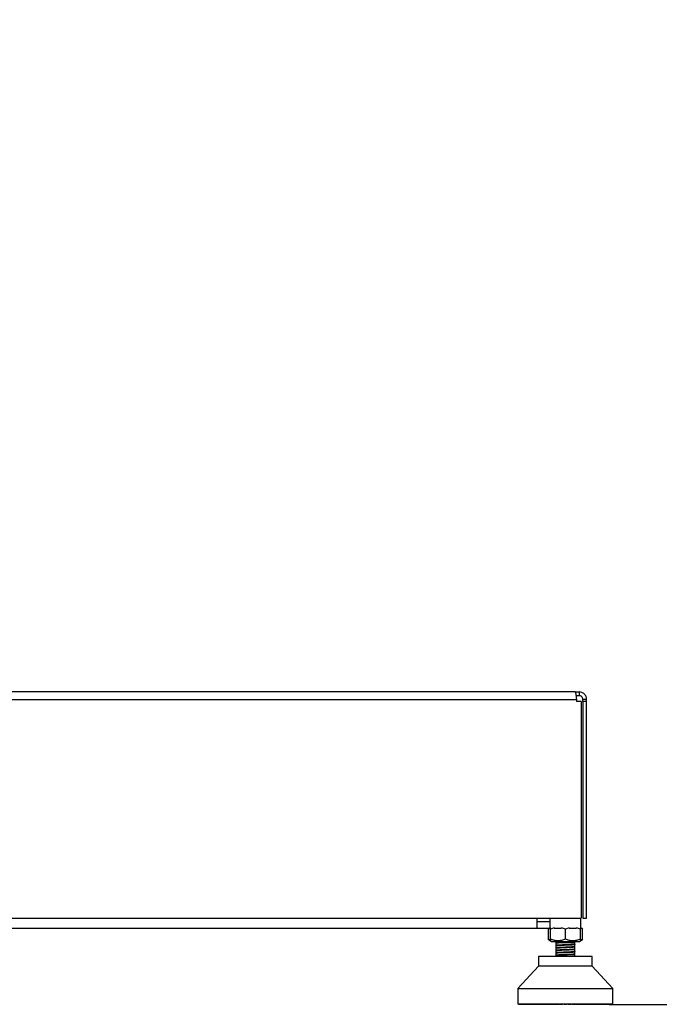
# Model space of a CAD drawing. Header units: millimetres. Extents: x 20 to 26059, y 28 to 17638.
# Tile 9 of 73: x 9405 to 10084, y 1897 to 2941. Entities that reach past the tile are written whole.
import ezdxf

# ---------------------------------------------------------------- set-up
doc = ezdxf.new("R2010")
doc.units = ezdxf.units.MM
doc.layers.add('COMPONENT_GEOMETRY', color=7, linetype='Continuous')
doc.styles.add('SLDTEXTSTYLE0', font='TXT', dxfattribs={"width": 0.75})
doc.dimstyles.new('SLDDIMSTYLE0', dxfattribs={"dimtxt": 150, "dimasz": 6.604, "dimexe": 0, "dimexo": 0.0625, "dimgap": 37.5, "dimtad": 0, "dimtih": 1, "dimtoh": 1, "dimdec": 0, "dimlfac": 0.5, "dimrnd": 1e-09, "dimzin": 12, "dimdsep": 46, "dimtxsty": 'SLDTEXTSTYLE0', "dimsah": 1, "dimcen": 0.09, "dimadec": 0, "dimazin": 3, "dimtfac": 1, "dimtdec": 0, "dimtofl": 0, "dimtmove": 0, "dimatfit": 3, "dimfxl": 1, "dimfrac": 2, "dimtolj": 1, "dimtzin": 12, "dimarcsym": 0})

# ---------------------------------------------------------------- blocks, each defined once
blk = doc.blocks.new('_D_3')
at = {"layer": 'COMPONENT_GEOMETRY', "color": 7, "ltscale": 2}
for p, q in [((14297, 6769.3), (14297, 4452.2)), ((14297, 1897), (14297, 4214.1)), ((10030.4, 1897), (14303.3, 1897))]:
    blk.add_line(p, q, dxfattribs=at)
for points in [[(14297, 6769.3), (14296, 6762.7), (14298, 6762.7)], [(14297, 1897), (14298, 1903.6), (14296, 1903.6)]]:
    blk.add_solid(points, dxfattribs=at)
at = {"layer": 'COMPONENT_GEOMETRY', "color": 7, "ltscale": 2, "insert": (14075.3, 4407.5), "char_height": 150, "attachment_point": 1, "style": 'SLDTEXTSTYLE0'}
blk.add_mtext('2436', dxfattribs=at)

msp = doc.modelspace()

# ---------------------------------------------------------------- linework, layer by layer
at = {"color": 7, "linetype": 'Continuous', "lineweight": 25, "ltscale": 2}
for p, q in [((9994.46, 2228.33), (8202.46, 2228.33)), ((9994.46, 2228.33), (9998.46, 2228.33)), ((9995.31, 2224.33), (9998.46, 2224.33)), ((9998.46, 2228.33), (9998.46, 2224.33)), ((8201.29, 2220.33), (9995.63, 2220.33)), ((9995.63, 2220.33), (9995.63, 2217.93)), ((10000.83, 2217.93), (9995.63, 2217.93)), ((10000.83, 2217.93), (10000.83, 1988.33)), ((10006.46, 2220.33), (10002.46, 2220.33)), ((10002.46, 2217.93), (10002.46, 2220.33)), ((10002.46, 2217.93), (10002.46, 1988.33)), ((10006.46, 2217.93), (10002.46, 2217.93)), ((10006.46, 2217.93), (10006.46, 2220.33)), ((10006.46, 1988.33), (10006.46, 2217.93)), ((8196.09, 1988.33), (10000.83, 1988.33)), ((9953.96, 1977.33), (9953.96, 1988.33)), ((9965.46, 1984.33), (9953.96, 1984.33)), ((9967.5, 1988.33), (9967.5, 1977.33)), ((10000.5, 1977.33), (10000.5, 1988.33)), ((10002.46, 1988.33), (10006.46, 1988.33)), ((9953.96, 1977.33), (8242.96, 1977.33)), ((9965.46, 1977.33), (9953.96, 1977.33)), ((9967.54, 1977.49), (9965.46, 1977.33)), ((9966.68, 1977.38), (9965.66, 1976.59)), ((9967.41, 1977.65), (9965.67, 1976.6)), ((9965.67, 1976.6), (9965.67, 1966.18)), ((9968.13, 1977.33), (9967.5, 1977.33)), ((9972.16, 1978.01), (9968.13, 1976.6)), ((9968.13, 1966.18), (9968.13, 1976.6)), ((9979.96, 1977.33), (9972.17, 1977.33)), ((9984, 1976.6), (9979.97, 1978.01)), ((9988.04, 1978.01), (9984, 1976.6)), ((9984, 1966.18), (9984, 1976.6)), ((9995.84, 1977.33), (9988.07, 1977.33)), ((9999.88, 1976.6), (9995.84, 1978.01)), ((9999.88, 1978.01), (9999.88, 1976.6)), ((10000.5, 1977.33), (9999.88, 1977.33)), ((9999.88, 1966.18), (9999.88, 1976.6)), ((10002.35, 1976.59), (10000.5, 1978.03)), ((10002.33, 1976.6), (10000.58, 1977.66)), ((10002.33, 1966.18), (10002.33, 1976.6)), ((9965.66, 1966.19), (9968.13, 1964.26)), ((9968.13, 1964.26), (9969.16, 1963.45)), ((9969.16, 1963.45), (9984, 1963.45)), ((9974, 1963.45), (9974, 1962.18)), ((9984, 1963.45), (9998.84, 1963.45)), ((9994, 1962.18), (9994, 1963.45)), ((9998.84, 1963.45), (9999.88, 1964.26)), ((9999.88, 1964.26), (10002.35, 1966.19)), ((9973.87, 1953.5), (9973.99, 1953.47)), ((9973.89, 1954.12), (9974.07, 1954.09)), ((9974, 1962.18), (9974, 1962.04)), ((9974.63, 1962.18), (9974, 1962.18)), ((9974, 1962.04), (9974, 1961.88)), ((9974, 1961.88), (9974, 1959.43)), ((9974, 1961.38), (9974, 1961.23)), ((9974, 1959.43), (9974, 1959.38)), ((9974, 1959.28), (9974, 1956.83)), ((9974, 1956.83), (9974, 1956.78)), ((9974, 1956.68), (9974, 1954.23)), ((9974, 1954.22), (9974, 1954.17)), ((9974, 1954.07), (9974, 1951.64)), ((9994, 1962.18), (9976.54, 1962.18)), ((9994, 1960.73), (9994, 1962.18)), ((9994, 1958.13), (9994, 1960.56)), ((9994, 1957.98), (9994, 1958.03)), ((9994, 1955.53), (9994, 1957.97)), ((9994, 1955.37), (9994, 1955.42)), ((9994, 1952.92), (9994, 1955.37)), ((9994, 1952.77), (9994, 1952.82)), ((9994, 1950.32), (9994, 1952.77)), ((9994.04, 1960.68), (9994.13, 1960.65)), ((9955.65, 1947.58), (9955.65, 1937.35)), ((10012.35, 1947.58), (9955.65, 1947.58)), ((9973.87, 1950.89), (9973.98, 1950.86)), ((9974, 1951.62), (9974, 1951.57)), ((9974, 1951.47), (9974, 1949.02)), ((9974, 1949.02), (9974, 1948.97)), ((9974, 1948.86), (9974, 1947.58)), ((9994.06, 1947.61), (9993.95, 1947.58)), ((9994, 1950.17), (9994, 1950.22)), ((9994, 1947.72), (9994, 1950.17)), ((9994.04, 1947.67), (9994.13, 1947.63)), ((10012.35, 1937.35), (10012.35, 1947.58)), ((9955.65, 1937.35), (9933.58, 1913.73)), ((10012.35, 1937.35), (9955.65, 1937.35)), ((10034.42, 1913.73), (10012.35, 1937.35)), ((9933.58, 1913.73), (9933.58, 1897.66)), ((9933.58, 1913.73), (10034.42, 1913.73)), ((10034.42, 1897.66), (10034.42, 1913.73)), ((9933.58, 1897.66), (10034.42, 1897.66)), ((9934.26, 1897.66), (9934.26, 1897.35)), ((9934.26, 1897.35), (9934.58, 1897.03)), ((9934.36, 1897.35), (9934.36, 1897.66)), ((9934.36, 1897.35), (9934.59, 1897.35)), ((9934.7, 1897.03), (9934.36, 1897.35)), ((9934.58, 1897.03), (9934.7, 1897.03)), ((9934.59, 1897.66), (9934.59, 1897.35)), ((9934.59, 1897.35), (9934.88, 1897.03)), ((9934.7, 1897.03), (9934.88, 1897.03)), ((9934.87, 1897.35), (9934.87, 1897.66)), ((9934.87, 1897.35), (9935.34, 1897.35)), ((9935.25, 1897.03), (9934.87, 1897.35)), ((9934.88, 1897.03), (9935.25, 1897.03)), ((9935.25, 1897.03), (9935.6, 1897.03)), ((9935.34, 1897.66), (9935.34, 1897.35)), ((9935.34, 1897.35), (9935.6, 1897.03)), ((9935.6, 1897.03), (9936.2, 1897.03)), ((9935.81, 1897.35), (9935.81, 1897.66)), ((9936.2, 1897.03), (9935.81, 1897.35)), ((9935.81, 1897.35), (9936.51, 1897.35)), ((9936.2, 1897.03), (9936.73, 1897.03)), ((9936.51, 1897.66), (9936.51, 1897.35)), ((9936.51, 1897.35), (9936.73, 1897.03)), ((9936.73, 1897.03), (9937.57, 1897.03)), ((9937.16, 1897.35), (9937.16, 1897.66)), ((9937.57, 1897.03), (9937.16, 1897.35)), ((9937.16, 1897.35), (9938.08, 1897.35)), ((9937.57, 1897.03), (9938.26, 1897.03)), ((9938.08, 1897.66), (9938.08, 1897.35)), ((9938.08, 1897.35), (9938.26, 1897.03)), ((9938.26, 1897.03), (9939.34, 1897.03)), ((9938.91, 1897.35), (9938.91, 1897.66)), ((9938.91, 1897.35), (9940.04, 1897.35)), ((9939.34, 1897.03), (9938.91, 1897.35)), ((9939.34, 1897.03), (9940.18, 1897.03)), ((9940.04, 1897.66), (9940.04, 1897.35)), ((9940.04, 1897.35), (9940.18, 1897.03)), ((9940.18, 1897.03), (9941.48, 1897.03)), ((9941.04, 1897.35), (9941.04, 1897.66)), ((9941.04, 1897.35), (9942.38, 1897.35)), ((9941.48, 1897.03), (9941.04, 1897.35)), ((9941.48, 1897.03), (9942.48, 1897.03)), ((9942.38, 1897.66), (9942.38, 1897.35)), ((9942.38, 1897.35), (9942.48, 1897.03)), ((9942.48, 1897.03), (9943.99, 1897.03)), ((9943.54, 1897.35), (9943.54, 1897.66)), ((9943.99, 1897.03), (9943.54, 1897.35)), ((9943.54, 1897.35), (9945.07, 1897.35)), ((9943.99, 1897.03), (9945.14, 1897.03)), ((9945.07, 1897.66), (9945.07, 1897.35)), ((9945.07, 1897.35), (9945.14, 1897.03)), ((9945.14, 1897.03), (9946.84, 1897.03)), ((9946.39, 1897.35), (9946.39, 1897.66)), ((9946.39, 1897.35), (9948.1, 1897.35)), ((9946.84, 1897.03), (9946.39, 1897.35)), ((9946.84, 1897.03), (9948.12, 1897.03)), ((9948.1, 1897.66), (9948.1, 1897.35)), ((9948.1, 1897.35), (9948.12, 1897.03)), ((9948.12, 1897.03), (9950, 1897.03)), ((9949.55, 1897.35), (9949.55, 1897.66)), ((9949.55, 1897.35), (9951.43, 1897.35)), ((9950, 1897.03), (9949.55, 1897.35)), ((9950, 1897.03), (9951.41, 1897.03)), ((9951.43, 1897.35), (9951.41, 1897.03)), ((9951.41, 1897.03), (9953.46, 1897.03)), ((9951.43, 1897.66), (9951.43, 1897.35)), ((9953.01, 1897.35), (9953.01, 1897.66)), ((9953.01, 1897.35), (9955.04, 1897.35)), ((9953.46, 1897.03), (9953.01, 1897.35)), ((9953.46, 1897.03), (9954.98, 1897.03)), ((9955.04, 1897.35), (9954.98, 1897.03)), ((9954.98, 1897.03), (9957.17, 1897.03)), ((9955.04, 1897.66), (9955.04, 1897.35)), ((9956.74, 1897.35), (9956.74, 1897.66)), ((9957.17, 1897.03), (9956.74, 1897.35)), ((9956.74, 1897.35), (9958.9, 1897.35)), ((9957.17, 1897.03), (9958.79, 1897.03)), ((9958.9, 1897.35), (9958.79, 1897.03)), ((9958.79, 1897.03), (9961.12, 1897.03)), ((9958.9, 1897.66), (9958.9, 1897.35)), ((9960.69, 1897.35), (9960.69, 1897.66)), ((9960.69, 1897.35), (9962.97, 1897.35)), ((9961.12, 1897.03), (9960.69, 1897.35)), ((9961.12, 1897.03), (9962.82, 1897.03)), ((9962.97, 1897.35), (9962.82, 1897.03)), ((9962.82, 1897.03), (9965.26, 1897.03)), ((9962.97, 1897.66), (9962.97, 1897.35)), ((9964.85, 1897.35), (9964.85, 1897.66)), ((9964.85, 1897.35), (9967.22, 1897.35)), ((9965.26, 1897.03), (9964.85, 1897.35)), ((9965.26, 1897.03), (9967.04, 1897.03)), ((9967.22, 1897.35), (9967.04, 1897.03)), ((9967.04, 1897.03), (9969.1, 1897.03)), ((9967.22, 1897.66), (9967.22, 1897.35)), ((9969.1, 1897.03), (9969.34, 1897.09)), ((9969.17, 1897.35), (9969.17, 1897.66)), ((9969.17, 1897.35), (9971.61, 1897.35)), ((9969.56, 1897.03), (9969.17, 1897.35)), ((9969.56, 1897.03), (9971.39, 1897.03)), ((9971.61, 1897.35), (9971.39, 1897.03)), ((9971.39, 1897.03), (9972.96, 1897.03)), ((9971.61, 1897.66), (9971.61, 1897.35)), ((9971.61, 1897.35), (9973.35, 1897.35)), ((9972.96, 1897.03), (9973.35, 1897.35)), ((9973.35, 1897.35), (9973.35, 1897.66)), ((9973.61, 1897.35), (9973.61, 1897.66)), ((9973.61, 1897.35), (9976.11, 1897.35)), ((9973.98, 1897.03), (9973.61, 1897.35)), ((9973.98, 1897.03), (9975.86, 1897.03)), ((9976.11, 1897.35), (9975.86, 1897.03)), ((9975.86, 1897.03), (9976.91, 1897.03)), ((9976.11, 1897.66), (9976.11, 1897.35)), ((9976.11, 1897.35), (9977.28, 1897.35)), ((9976.91, 1897.03), (9977.28, 1897.35)), ((9977.28, 1897.35), (9977.28, 1897.66)), ((9978.15, 1897.35), (9978.15, 1897.66)), ((9978.49, 1897.03), (9978.15, 1897.35)), ((9978.15, 1897.35), (9980.68, 1897.35)), ((9978.49, 1897.03), (9980.39, 1897.03)), ((9980.68, 1897.35), (9980.39, 1897.03)), ((9980.39, 1897.03), (9980.92, 1897.03)), ((9980.68, 1897.66), (9980.68, 1897.35)), ((9980.68, 1897.35), (9981.26, 1897.35)), ((9980.92, 1897.03), (9981.26, 1897.35)), ((9981.26, 1897.35), (9981.26, 1897.66)), ((9982.73, 1897.35), (9982.73, 1897.66)), ((9982.73, 1897.35), (9985.27, 1897.35)), ((9983.05, 1897.03), (9982.73, 1897.35)), ((9983.05, 1897.03), (9984.95, 1897.03)), ((9985.27, 1897.35), (9984.95, 1897.03)), ((9985.27, 1897.66), (9985.27, 1897.35)), ((9986.74, 1897.35), (9986.74, 1897.66)), ((9987.09, 1897.03), (9986.74, 1897.35)), ((9986.74, 1897.35), (9987.33, 1897.35)), ((9987.09, 1897.03), (9987.61, 1897.03)), ((9987.33, 1897.35), (9987.33, 1897.66)), ((9987.61, 1897.03), (9987.33, 1897.35)), ((9987.33, 1897.35), (9989.86, 1897.35)), ((9987.61, 1897.03), (9989.51, 1897.03)), ((9989.86, 1897.35), (9989.51, 1897.03)), ((9989.86, 1897.66), (9989.86, 1897.35)), ((9990.73, 1897.35), (9990.73, 1897.66)), ((9990.73, 1897.35), (9991.89, 1897.35)), ((9991.1, 1897.03), (9990.73, 1897.35)), ((9991.1, 1897.03), (9992.15, 1897.03)), ((9991.89, 1897.35), (9991.89, 1897.66)), ((9991.89, 1897.35), (9994.39, 1897.35)), ((9992.15, 1897.03), (9991.89, 1897.35)), ((9992.15, 1897.03), (9994.02, 1897.03)), ((9994.39, 1897.35), (9994.02, 1897.03)), ((9994.39, 1897.66), (9994.39, 1897.35)), ((9994.65, 1897.35), (9994.65, 1897.66)), ((9995.05, 1897.03), (9994.65, 1897.35)), ((9994.65, 1897.35), (9996.39, 1897.35)), ((9995.05, 1897.03), (9996.61, 1897.03)), ((9996.39, 1897.35), (9996.39, 1897.66)), ((9996.61, 1897.03), (9996.39, 1897.35)), ((9996.39, 1897.35), (9998.84, 1897.35)), ((9996.61, 1897.03), (9998.44, 1897.03)), ((9998.84, 1897.35), (9998.44, 1897.03)), ((9998.9, 1897.03), (9998.62, 1897.12)), ((9998.84, 1897.66), (9998.84, 1897.35)), ((9998.9, 1897.03), (10000.97, 1897.03)), ((10000.79, 1897.35), (10000.79, 1897.66)), ((10000.79, 1897.35), (10003.15, 1897.35)), ((10000.97, 1897.03), (10000.79, 1897.35)), ((10000.97, 1897.03), (10002.74, 1897.03)), ((10003.15, 1897.35), (10002.74, 1897.03)), ((10002.74, 1897.03), (10005.18, 1897.03)), ((10003.15, 1897.66), (10003.15, 1897.35)), ((10005.04, 1897.35), (10005.04, 1897.66)), ((10005.18, 1897.03), (10005.04, 1897.35)), ((10005.04, 1897.35), (10007.31, 1897.35)), ((10005.18, 1897.03), (10006.88, 1897.03)), ((10007.31, 1897.35), (10006.88, 1897.03)), ((10006.88, 1897.03), (10009.21, 1897.03)), ((10007.31, 1897.66), (10007.31, 1897.35)), ((10009.11, 1897.35), (10009.11, 1897.66)), ((10009.11, 1897.35), (10011.27, 1897.35)), ((10009.21, 1897.03), (10009.11, 1897.35)), ((10009.21, 1897.03), (10010.83, 1897.03)), ((10011.27, 1897.35), (10010.83, 1897.03)), ((10010.83, 1897.03), (10013.03, 1897.03)), ((10011.27, 1897.66), (10011.27, 1897.35)), ((10012.96, 1897.35), (10012.96, 1897.66)), ((10012.96, 1897.35), (10014.99, 1897.35)), ((10013.03, 1897.03), (10012.96, 1897.35)), ((10013.03, 1897.03), (10014.55, 1897.03)), ((10014.99, 1897.35), (10014.55, 1897.03)), ((10014.55, 1897.03), (10016.59, 1897.03)), ((10014.99, 1897.66), (10014.99, 1897.35)), ((10016.57, 1897.35), (10016.57, 1897.66)), ((10016.59, 1897.03), (10016.57, 1897.35)), ((10016.57, 1897.35), (10018.45, 1897.35)), ((10016.59, 1897.03), (10018, 1897.03)), ((10018.45, 1897.35), (10018, 1897.03)), ((10018, 1897.03), (10019.88, 1897.03)), ((10018.45, 1897.66), (10018.45, 1897.35)), ((10019.88, 1897.03), (10019.91, 1897.35)), ((10019.88, 1897.03), (10021.17, 1897.03)), ((10019.91, 1897.35), (10019.91, 1897.66)), ((10019.91, 1897.35), (10021.62, 1897.35)), ((10021.62, 1897.35), (10021.17, 1897.03)), ((10021.17, 1897.03), (10022.87, 1897.03)), ((10021.62, 1897.66), (10021.62, 1897.35)), ((10022.87, 1897.03), (10022.93, 1897.35)), ((10022.87, 1897.03), (10024.02, 1897.03)), ((10022.93, 1897.35), (10022.93, 1897.66)), ((10022.93, 1897.35), (10024.46, 1897.35)), ((10024.46, 1897.35), (10024.02, 1897.03)), ((10024.02, 1897.03), (10025.52, 1897.03)), ((10024.46, 1897.66), (10024.46, 1897.35)), ((10025.52, 1897.03), (10025.62, 1897.35)), ((10025.52, 1897.03), (10026.52, 1897.03)), ((10025.62, 1897.35), (10025.62, 1897.66)), ((10025.62, 1897.35), (10026.96, 1897.35)), ((10026.96, 1897.35), (10026.52, 1897.03)), ((10026.52, 1897.03), (10027.82, 1897.03)), ((10026.96, 1897.66), (10026.96, 1897.35)), ((10027.82, 1897.03), (10027.96, 1897.35)), ((10027.82, 1897.03), (10028.67, 1897.03)), ((10027.96, 1897.35), (10027.96, 1897.66)), ((10027.96, 1897.35), (10029.09, 1897.35)), ((10029.09, 1897.35), (10028.67, 1897.03)), ((10028.67, 1897.03), (10029.74, 1897.03)), ((10029.09, 1897.66), (10029.09, 1897.35)), ((10029.74, 1897.03), (10029.93, 1897.35)), ((10029.74, 1897.03), (10030.43, 1897.03)), ((10029.93, 1897.35), (10029.93, 1897.66)), ((10029.93, 1897.35), (10030.84, 1897.35)), ((10030.84, 1897.35), (10030.43, 1897.03)), ((10030.43, 1897.03), (10031.28, 1897.03)), ((10030.84, 1897.66), (10030.84, 1897.35)), ((10031.28, 1897.03), (10031.5, 1897.35)), ((10031.28, 1897.03), (10031.8, 1897.03)), ((10031.5, 1897.35), (10031.5, 1897.66)), ((10031.5, 1897.35), (10032.19, 1897.35)), ((10032.19, 1897.35), (10031.8, 1897.03)), ((10031.8, 1897.03), (10032.41, 1897.03)), ((10032.19, 1897.66), (10032.19, 1897.35)), ((10032.41, 1897.03), (10032.66, 1897.35)), ((10032.41, 1897.03), (10032.76, 1897.03)), ((10032.66, 1897.35), (10032.66, 1897.66)), ((10032.66, 1897.35), (10033.13, 1897.35)), ((10033.13, 1897.35), (10032.76, 1897.03)), ((10032.76, 1897.03), (10033.13, 1897.03)), ((10033.13, 1897.66), (10033.13, 1897.35)), ((10033.13, 1897.03), (10033.41, 1897.35)), ((10033.13, 1897.03), (10033.3, 1897.03)), ((10033.65, 1897.35), (10033.3, 1897.03)), ((10033.3, 1897.03), (10033.43, 1897.03)), ((10033.41, 1897.35), (10033.41, 1897.66)), ((10033.41, 1897.35), (10033.65, 1897.35)), ((10033.43, 1897.03), (10033.74, 1897.35)), ((10033.65, 1897.66), (10033.65, 1897.35)), ((10033.74, 1897.35), (10033.74, 1897.66))]:
    msp.add_line(p, q, dxfattribs=at)
at = {"color": 8, "linetype": 'Continuous', "lineweight": 25, "ltscale": 2}
for p, q in [((9934.26, 1897.35), (9934.36, 1897.35)), ((9934.59, 1897.35), (9934.87, 1897.35)), ((9935.34, 1897.35), (9935.81, 1897.35)), ((9936.51, 1897.35), (9937.16, 1897.35)), ((9938.08, 1897.35), (9938.91, 1897.35)), ((9940.04, 1897.35), (9941.04, 1897.35)), ((9942.38, 1897.35), (9943.54, 1897.35)), ((9945.07, 1897.35), (9946.39, 1897.35)), ((9948.1, 1897.35), (9949.55, 1897.35)), ((9951.43, 1897.35), (9953.01, 1897.35)), ((9955.04, 1897.35), (9956.74, 1897.35)), ((9958.9, 1897.35), (9960.69, 1897.35)), ((9962.97, 1897.35), (9964.85, 1897.35)), ((9967.22, 1897.35), (9969.17, 1897.35)), ((9998.84, 1897.35), (10000.79, 1897.35)), ((10003.15, 1897.35), (10005.04, 1897.35)), ((10007.31, 1897.35), (10009.11, 1897.35)), ((10011.27, 1897.35), (10012.96, 1897.35)), ((10014.99, 1897.35), (10016.57, 1897.35)), ((10018.45, 1897.35), (10019.91, 1897.35)), ((10021.62, 1897.35), (10022.93, 1897.35)), ((10024.46, 1897.35), (10025.62, 1897.35)), ((10026.96, 1897.35), (10027.96, 1897.35)), ((10029.09, 1897.35), (10029.93, 1897.35)), ((10030.84, 1897.35), (10031.5, 1897.35)), ((10032.19, 1897.35), (10032.66, 1897.35)), ((10033.13, 1897.35), (10033.41, 1897.35)), ((10033.65, 1897.35), (10033.74, 1897.35))]:
    msp.add_line(p, q, dxfattribs=at)
at = {"color": 7, "linetype": 'Continuous', "lineweight": 25, "ltscale": 2, "flags": 128}
msp.add_lwpolyline([(9967.5, 1984.68), (9966.63, 1984.44), (9965.46, 1984.33)], dxfattribs=at)
at = {"color": 7, "linetype": 'Continuous', "lineweight": 25, "ltscale": 2}
for points, knots in [([(9994.46, 2228.33), (9994.5, 2228.22), (9994.57, 2228.05), (9994.83, 2227.05), (9995.05, 2226.02), (9995.26, 2224.76), (9995.52, 2222.9), (9995.59, 2221.34), (9995.63, 2220.33)], [0, 0, 0, 0, 0.2411666, 0.3695155, 0.500008, 0.6304885, 0.7588334, 1, 1, 1, 1]), ([(10006.46, 2220.33), (10006.35, 2221.34), (10006.18, 2222.9), (10005.18, 2224.76), (10004.16, 2226.02), (10002.89, 2227.05), (10001.04, 2228.05), (9999.48, 2228.22), (9998.46, 2228.33)], [0, 0, 0, 0, 0.2411666, 0.3695115, 0.499992, 0.6304845, 0.7588334, 1, 1, 1, 1]), ([(10002.46, 2220.33), (10002.45, 2220.57), (10002.42, 2221.09), (10002.11, 2222.1), (10001.37, 2223.23), (10000.23, 2223.98), (9999.22, 2224.28), (9998.71, 2224.31), (9998.46, 2224.33)], [0, 0, 0, 0, 0.1166576, 0.240367, 0.49999, 0.7596309, 0.883334, 1, 1, 1, 1]), ([(9968.13, 1976.6), (9968.13, 1977.15), (9968.13, 1978.19), (9968.13, 1978.52), (9968.13, 1978.52), (9968.13, 1978.52)], [0, 0, 0, 0, 0.5369847, 0.9999493, 1, 1, 1, 1]), ([(9968.13, 1964.71), (9968.11, 1964.71), (9967.26, 1964.88), (9966.46, 1965.54), (9965.67, 1966.18)], [0, 0, 0, 0, 0.0152412, 1, 1, 1, 1]), ([(9968.13, 1966.18), (9968.13, 1965.61), (9968.13, 1964.54), (9968.13, 1964.35), (9968.13, 1964.26)], [0, 0, 0, 0, 0.5370119, 1, 1, 1, 1]), ([(9984, 1966.18), (9982.62, 1965.62), (9980.05, 1964.59), (9976.06, 1964.11), (9972.08, 1964.59), (9969.51, 1965.62), (9968.13, 1966.18)], [0, 0, 0, 0, 0.2685051, 0.5000001, 0.7314923, 1, 1, 1, 1]), ([(9999.88, 1966.18), (9998.5, 1965.62), (9995.93, 1964.59), (9991.94, 1964.11), (9987.95, 1964.59), (9985.38, 1965.62), (9984, 1966.18)], [0, 0, 0, 0, 0.268507, 0.4999986, 0.731493, 1, 1, 1, 1]), ([(9999.88, 1964.26), (9999.88, 1964.35), (9999.88, 1964.54), (9999.88, 1965.61), (9999.88, 1966.18)], [0, 0, 0, 0, 0.4629881, 1, 1, 1, 1]), ([(10002.33, 1966.18), (10001.54, 1965.54), (10000.74, 1964.88), (9999.89, 1964.71), (9999.88, 1964.71)], [0, 0, 0, 0, 0.9847587, 1, 1, 1, 1]), ([(9994.06, 1960.63), (9993.99, 1960.6), (9993.83, 1960.53), (9992.72, 1960.43), (9990.96, 1960.31), (9988.52, 1960.19), (9985.65, 1960.07), (9982.58, 1959.95), (9979.64, 1959.82), (9977.09, 1959.7), (9975.14, 1959.58), (9974.04, 1959.45), (9973.69, 1959.36), (9973.96, 1959.31), (9974, 1959.31)], [0, 0, 0, 0, 0.06616357, 0.150425, 0.23738032, 0.32704853, 0.42096901, 0.51475933, 0.60869301, 0.7024914, 0.79640052, 0.89024322, 0.98410276, 1, 1, 1, 1]), ([(9994, 1958.11), (9994.04, 1958.1), (9994.32, 1958.05), (9993.99, 1957.96), (9992.97, 1957.84), (9991.06, 1957.72), (9988.54, 1957.59), (9985.62, 1957.47), (9982.55, 1957.34), (9979.61, 1957.22), (9977.07, 1957.1), (9975.12, 1956.97), (9974.04, 1956.85), (9973.69, 1956.76), (9973.98, 1956.71), (9974.02, 1956.7)], [0, 0, 0, 0, 0.0123356, 0.1004727, 0.1887402, 0.2768766, 0.365127, 0.453303, 0.54151, 0.629738, 0.717893, 0.8061547, 0.8942853, 0.9825499, 1, 1, 1, 1]), ([(9994, 1952.9), (9994.04, 1952.89), (9994.32, 1952.84), (9993.98, 1952.75), (9992.95, 1952.63), (9991.02, 1952.51), (9988.5, 1952.38), (9985.57, 1952.26), (9982.5, 1952.14), (9979.57, 1952.01), (9977.03, 1951.89), (9975.1, 1951.76), (9974.03, 1951.64), (9973.69, 1951.55), (9974, 1951.49), (9974.06, 1951.48)], [0, 0, 0, 0, 0.0128416, 0.1006575, 0.1883472, 0.2761423, 0.3638743, 0.4516227, 0.539406, 0.6271042, 0.7149168, 0.8025987, 0.8904102, 0.978115, 1, 1, 1, 1]), ([(9973.97, 1956.13), (9973.92, 1956.12), (9973.82, 1956.1), (9973.92, 1956.08), (9973.97, 1956.07)], [0, 0, 0, 0, 0.4579637, 1, 1, 1, 1]), ([(9973.97, 1958.73), (9973.92, 1958.73), (9973.82, 1958.71), (9973.92, 1958.69), (9973.97, 1958.68)], [0, 0, 0, 0, 0.45651605, 1, 1, 1, 1]), ([(9974.01, 1954.07), (9974.01, 1954.07), (9973.94, 1954.1), (9974.29, 1954.19), (9975.55, 1954.32), (9978.43, 1954.49), (9982.1, 1954.64), (9986.11, 1954.81), (9989.86, 1954.97), (9991.54, 1955.08), (9992.37, 1955.13)], [0, 0, 0, 0, 0.0041422, 0.0830656, 0.2388377, 0.3872205, 0.5404138, 0.693603, 0.8487704, 1, 1, 1, 1]), ([(9974.01, 1956.66), (9974.01, 1956.66), (9974, 1956.67), (9974, 1956.67), (9974, 1956.68), (9974, 1956.68), (9974, 1956.68), (9974, 1956.68), (9974.01, 1956.7), (9974.1, 1956.74), (9974.29, 1956.78), (9974.47, 1956.8), (9974.5, 1956.8), (9974.51, 1956.81), (9974.51, 1956.81), (9974.51, 1956.81), (9974.51, 1956.81), (9974.51, 1956.81), (9974.51, 1956.81), (9974.56, 1956.81), (9974.76, 1956.84), (9975.5, 1956.91), (9976.78, 1957), (9978.86, 1957.1), (9982.02, 1957.25), (9986.05, 1957.41), (9989.84, 1957.58), (9991.54, 1957.68), (9992.37, 1957.74)], [0, 0, 0, 0, 0.00948541, 0.01422758, 0.01481923, 0.01483763, 0.01525657, 0.01718318, 0.03106778, 0.06847615, 0.12745082, 0.13634759, 0.13748519, 0.13805526, 0.13833903, 0.13848187, 0.13850151, 0.13850879, 0.13851339, 0.14107011, 0.1491911, 0.23377446, 0.31115604, 0.39312886, 0.54482448, 0.69652763, 0.84980311, 1, 1, 1, 1]), ([(9992.37, 1952.68), (9991.58, 1952.63), (9990.35, 1952.55), (9987.99, 1952.44), (9985.44, 1952.33), (9982.06, 1952.2), (9978.39, 1952.03), (9976, 1951.9), (9974.95, 1951.8), (9974.48, 1951.75), (9974.18, 1951.7), (9974.03, 1951.66), (9974.01, 1951.64), (9974, 1951.63), (9974.01, 1951.62), (9974.01, 1951.62)], [0, 0, 0, 0, 0.1459116, 0.2264204, 0.31139, 0.4595177, 0.6124613, 0.7654941, 0.8420914, 0.8687509, 0.919213, 0.9752937, 0.9913296, 0.9963396, 1, 1, 1, 1]), ([(9974.01, 1951.45), (9974.01, 1951.45), (9974, 1951.46), (9974, 1951.46), (9974, 1951.47), (9974, 1951.47), (9974, 1951.47), (9974.01, 1951.49), (9974.25, 1951.59), (9975.28, 1951.69), (9976.77, 1951.78), (9977.7, 1951.84), (9978.35, 1951.87), (9979.53, 1951.93), (9981.38, 1952.01), (9983.77, 1952.11), (9986.5, 1952.22), (9989.02, 1952.33), (9991.14, 1952.45), (9991.97, 1952.5), (9992.37, 1952.53)], [0, 0, 0, 0, 0.009468, 0.0142032, 0.0147937, 0.0148305, 0.0158283, 0.0261231, 0.0958601, 0.2450164, 0.3195062, 0.3633507, 0.3882794, 0.4120995, 0.524961, 0.6166477, 0.6883831, 0.8405687, 0.9214582, 1, 1, 1, 1]), ([(9974.63, 1962.18), (9974.32, 1962.14), (9973.92, 1962.1), (9974.07, 1962.05), (9974.1, 1962.04)], [0, 0, 0, 0, 0.784615, 1, 1, 1, 1]), ([(9975.29, 1962.18), (9975.23, 1962.17), (9975.05, 1962.16), (9974.53, 1962.11), (9973.97, 1962.05), (9974.03, 1962.01), (9974.05, 1961.99)], [0, 0, 0, 0, 0.079849, 0.2387182, 0.7918462, 1, 1, 1, 1]), ([(9993.97, 1955.51), (9994.02, 1955.5), (9994.32, 1955.45), (9993.99, 1955.36), (9992.96, 1955.24), (9991.04, 1955.11), (9988.52, 1954.99), (9985.59, 1954.86), (9982.53, 1954.74), (9979.59, 1954.61), (9977.05, 1954.49), (9975.14, 1954.37), (9974.08, 1954.26), (9974.03, 1954.2), (9974.01, 1954.18)], [0, 0, 0, 0, 0.0183493, 0.1114827, 0.2046247, 0.2977049, 0.3908871, 0.4839346, 0.5771239, 0.6701863, 0.7633484, 0.856459, 0.9495686, 1, 1, 1, 1]), ([(9974.12, 1961.88), (9974.08, 1961.89), (9973.93, 1961.95), (9974.73, 1962.06), (9975.97, 1962.14), (9976.54, 1962.18)], [0, 0, 0, 0, 0.132209, 0.595438, 1, 1, 1, 1]), ([(9992.37, 1955.29), (9991.53, 1955.23), (9989.85, 1955.12), (9986.09, 1954.96), (9982.11, 1954.8), (9978.39, 1954.63), (9975.52, 1954.48), (9974.47, 1954.36), (9974.1, 1954.29), (9974.14, 1954.27), (9974.17, 1954.25)], [0, 0, 0, 0, 0.1573897, 0.3147768, 0.4721626, 0.6295507, 0.7867914, 0.9440557, 0.9535419, 1, 1, 1, 1]), ([(9974.18, 1959.28), (9974.15, 1959.31), (9974.07, 1959.39), (9975.57, 1959.53), (9978.32, 1959.68), (9981.44, 1959.83), (9984.06, 1959.93), (9986.03, 1960.01), (9988, 1960.1), (9990.34, 1960.2), (9991.63, 1960.29), (9992.37, 1960.34)], [0, 0, 0, 0, 0.0804718, 0.2333817, 0.3863324, 0.5306263, 0.6193902, 0.6931155, 0.7621036, 0.8620225, 1, 1, 1, 1]), ([(9974.13, 1959.36), (9974.26, 1959.33), (9974.4, 1959.3), (9974.77, 1959.27), (9974.8, 1959.27)], [0, 0, 0, 0, 0.9325768, 1, 1, 1, 1]), ([(9992.37, 1957.89), (9992.29, 1957.88), (9991.56, 1957.83), (9989.65, 1957.72), (9987.26, 1957.62), (9984.71, 1957.51), (9982.04, 1957.39), (9979, 1957.27), (9977.3, 1957.17), (9976.39, 1957.12), (9975.21, 1957.04), (9974.13, 1956.95), (9974.19, 1956.88), (9974.2, 1956.86)], [0, 0, 0, 0, 0.0186224, 0.1579775, 0.315556, 0.3245515, 0.4732753, 0.6308807, 0.7102955, 0.7375945, 0.7894457, 0.9472609, 1, 1, 1, 1]), ([(9992.37, 1960.49), (9991.84, 1960.46), (9991.15, 1960.41), (9990.13, 1960.36), (9988.72, 1960.28), (9986.11, 1960.17), (9982.97, 1960.04), (9980.44, 1959.93), (9978.06, 1959.83), (9976.42, 1959.73), (9974.98, 1959.62), (9974.58, 1959.57), (9974.21, 1959.52)], [0, 0, 0, 0, 0.1116748, 0.1464282, 0.1670355, 0.3334099, 0.4999327, 0.5578976, 0.6671663, 0.8335281, 0.8435094, 1, 1, 1, 1]), ([(9975.29, 1962.18), (9975.16, 1962.18), (9974.9, 1962.18), (9974.72, 1962.18), (9974.63, 1962.18)], [0, 0, 0, 0, 0.5016888, 1, 1, 1, 1]), ([(9976.54, 1962.18), (9976.32, 1962.18), (9975.86, 1962.18), (9975.48, 1962.18), (9975.29, 1962.18)], [0, 0, 0, 0, 0.4980965, 1, 1, 1, 1]), ([(9993.87, 1960.73), (9993.89, 1960.71), (9993.96, 1960.63), (9993.01, 1960.55), (9992.37, 1960.49)], [0, 0, 0, 0, 0.32232441, 1, 1, 1, 1]), ([(9992.37, 1960.34), (9992.97, 1960.39), (9993.6, 1960.45), (9993.92, 1960.52), (9993.88, 1960.54), (9993.85, 1960.55)], [0, 0, 0, 0, 0.7681867, 0.8102385, 1, 1, 1, 1]), ([(9993.81, 1958.13), (9993.85, 1958.1), (9993.99, 1958.02), (9993.03, 1957.94), (9992.37, 1957.89)], [0, 0, 0, 0, 0.3208174, 1, 1, 1, 1]), ([(9992.37, 1957.74), (9993.05, 1957.79), (9993.91, 1957.86), (9993.83, 1957.93), (9993.81, 1957.94)], [0, 0, 0, 0, 0.7750111, 1, 1, 1, 1]), ([(9993.81, 1955.53), (9993.87, 1955.5), (9993.94, 1955.46), (9993.64, 1955.41), (9993.25, 1955.36), (9992.7, 1955.31), (9992.37, 1955.29)], [0, 0, 0, 0, 0.3203908, 0.4387912, 0.6612384, 1, 1, 1, 1]), ([(9992.37, 1955.13), (9992.41, 1955.13), (9992.73, 1955.16), (9993.32, 1955.22), (9993.85, 1955.28), (9993.9, 1955.33), (9993.92, 1955.34)], [0, 0, 0, 0, 0.0365645, 0.3503913, 0.7827051, 1, 1, 1, 1]), ([(9993.81, 1952.92), (9993.85, 1952.9), (9993.99, 1952.82), (9993.03, 1952.74), (9992.37, 1952.68)], [0, 0, 0, 0, 0.3212356, 1, 1, 1, 1]), ([(9992.37, 1952.53), (9992.49, 1952.54), (9992.77, 1952.56), (9993.16, 1952.6), (9993.55, 1952.64), (9993.79, 1952.68), (9993.92, 1952.72), (9993.99, 1952.74), (9993.99, 1952.76), (9993.99, 1952.77)], [0, 0, 0, 0, 0.1175899, 0.2699047, 0.4569417, 0.6786646, 0.7498968, 0.8868442, 1, 1, 1, 1]), ([(9993.98, 1950.3), (9994.02, 1950.29), (9994.31, 1950.24), (9993.99, 1950.15), (9992.93, 1950.03), (9991.01, 1949.9), (9988.48, 1949.78), (9985.55, 1949.65), (9982.48, 1949.53), (9979.55, 1949.41), (9977.01, 1949.28), (9975.09, 1949.16), (9974.02, 1949.03), (9973.69, 1948.94), (9973.97, 1948.9), (9974.01, 1948.89)], [0, 0, 0, 0, 0.0159292, 0.1040536, 0.1921042, 0.2802612, 0.3682887, 0.4564483, 0.5444939, 0.6326225, 0.7207177, 0.8087968, 0.8969375, 0.9849728, 1, 1, 1, 1]), ([(9973.97, 1948.32), (9973.92, 1948.31), (9973.82, 1948.29), (9973.92, 1948.27), (9973.97, 1948.26)], [0, 0, 0, 0, 0.4976326, 1, 1, 1, 1]), ([(9974.01, 1948.86), (9974.01, 1948.87), (9973.94, 1948.89), (9974.17, 1948.95), (9974.7, 1949.03), (9976, 1949.14), (9978.39, 1949.28), (9982.11, 1949.44), (9986.04, 1949.6), (9989.29, 1949.74), (9991.16, 1949.84), (9992.02, 1949.9), (9992.28, 1949.92), (9992.37, 1949.93)], [0, 0, 0, 0, 0.0031204, 0.0741445, 0.1566825, 0.2339602, 0.3884997, 0.5404433, 0.6933512, 0.838281, 0.944638, 0.98085, 1, 1, 1, 1]), ([(9992.37, 1950.08), (9991.54, 1950.03), (9990.71, 1949.98), (9989.6, 1949.92), (9989.45, 1949.91), (9988.35, 1949.85), (9985.93, 1949.74), (9982.11, 1949.59), (9978.36, 1949.43), (9975.59, 1949.26), (9974.14, 1949.14), (9974.19, 1949.07), (9974.2, 1949.05)], [0, 0, 0, 0, 0.1582341, 0.1588773, 0.1642609, 0.1794903, 0.3166834, 0.4746743, 0.6326695, 0.7930438, 0.94882, 1, 1, 1, 1]), ([(9993.81, 1950.32), (9993.85, 1950.29), (9993.99, 1950.22), (9993.03, 1950.13), (9992.37, 1950.08)], [0, 0, 0, 0, 0.3210637, 1, 1, 1, 1]), ([(9992.37, 1949.93), (9993, 1949.98), (9993.81, 1950.05), (9993.91, 1950.12), (9993.93, 1950.14)], [0, 0, 0, 0, 0.781049, 1, 1, 1, 1])]:
    msp.add_open_spline(points, degree=3, knots=knots, dxfattribs=at)

# ---------------------------------------------------------------- dimensions: what is measured, and where the dimension line sits
at = {"layer": 'COMPONENT_GEOMETRY', "color": 7, "ltscale": 2}
dim = msp.add_linear_dim(base=(14297, 1897.03), p1=(15999.75, 6769.33), p2=(10027.82, 1897.03), angle=90, dimstyle='SLDDIMSTYLE0', dxfattribs=at)
dim.commit()
dim.dimension.update_dxf_attribs({"geometry": '_D_3', "text_midpoint": (14297, 4333.18), "dimtype": 160})

doc.saveas('drawing.dxf')
